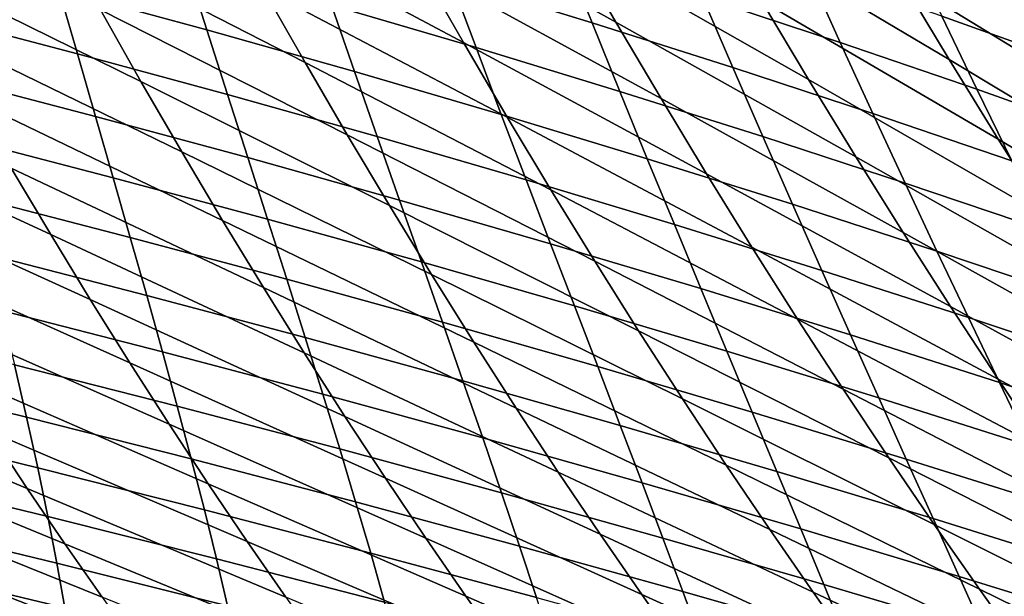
# Model space of a CAD drawing. Header units: metres. Extents: x -248 to 28, y -28 to 28.
# Tile 228 of 256: x -29.63 to -26.38, y -18.45 to -16.54. Entities that reach past the tile are written whole.
import ezdxf

# ---------------------------------------------------------------- set-up
doc = ezdxf.new("R2010")
doc.units = ezdxf.units.M
doc.layers.add('solid_10_061_053_XXX', color=7, linetype='CONTINUOUS')

msp = doc.modelspace()

# ---------------------------------------------------------------- linework, layer by layer
at = {"layer": 'solid_10_061_053_XXX'}
for points in [[(-27.661737, -16.549627, 61.185497), (-28.451401, -16.111097, 61.52808), (-28.59251, -15.851284, 60.997337), (-27.8102, -16.291521, 60.627815)], [(-26.118572, -16.60533, 57.281826), (-26.880487, -16.133007, 57.668621), (-27.039215, -15.855756, 57.126041), (-26.286411, -16.329533, 56.711418)], [(-28.165888, -16.617609, 62.629131), (-28.966198, -16.190611, 62.948116), (-29.102692, -15.937705, 62.417763), (-28.309147, -16.366608, 62.071976)], [(-26.55909, -16.673954, 58.796951), (-27.333437, -16.213734, 59.159687), (-27.486303, -15.943907, 58.616035), (-26.720383, -16.405813, 58.225559)], [(-28.690151, -16.683203, 64.047363), (-29.500357, -16.267635, 64.343025), (-29.632643, -16.021521, 63.813587), (-28.828642, -16.439178, 63.491283)], [(-27.024212, -16.739788, 60.289021), (-27.8102, -16.291521, 60.627815), (-27.957563, -16.028933, 60.08374), (-27.17935, -16.479099, 59.717316)], [(-25.528158, -16.812449, 56.328979), (-26.286411, -16.329533, 56.711418), (-26.45289, -16.049076, 56.155849), (-25.704239, -16.533655, 55.744923)], [(-29.232969, -16.746508, 65.439415), (-30.052301, -16.342283, 65.71209), (-30.180796, -16.102867, 65.184044), (-29.367071, -16.509371, 64.884949)], [(-27.512327, -16.80304, 61.756897), (-28.309147, -16.366608, 62.071976), (-28.451401, -16.111097, 61.52808), (-27.661737, -16.549627, 61.185497)], [(-25.949579, -16.876242, 57.867176), (-26.720383, -16.405813, 58.225559), (-26.880487, -16.133007, 57.668621), (-26.118572, -16.60533, 57.281826)], [(-28.021763, -16.863892, 63.199646), (-28.828642, -16.439178, 63.491283), (-28.966198, -16.190611, 62.948116), (-28.165888, -16.617609, 62.629131)], [(-27.740385, -16.551777, 103.840584), (-27.833431, -16.319136, 104.188744), (-28.295202, -16.176882, 104.058304), (-28.209269, -16.408054, 103.716133)], [(-25.837091, -16.599428, 105.65728), (-25.970444, -16.342552, 106.000206), (-26.392258, -16.183352, 105.820709), (-26.266747, -16.438393, 105.483437)], [(-26.396795, -16.93721, 59.382893), (-27.17935, -16.479099, 59.717316), (-27.333437, -16.213734, 59.159687), (-26.55909, -16.673954, 58.796951)], [(-29.014637, -16.575537, 102.792725), (-29.084402, -16.356905, 103.145149), (-29.568241, -16.224567, 103.045975), (-29.505211, -16.441877, 102.699768)], [(-26.919167, -16.616693, 104.468788), (-27.027857, -16.375847, 104.817436), (-27.476013, -16.226454, 104.668327), (-27.374716, -16.465725, 104.3256)], [(-28.550922, -16.922466, 64.616425), (-29.367071, -16.509371, 64.884949), (-29.500357, -16.267635, 64.343025), (-28.690151, -16.683203, 64.047363)], [(-28.124447, -16.634264, 103.362617), (-28.209269, -16.408054, 103.716133), (-28.680962, -16.268633, 103.598068), (-28.603125, -16.493454, 103.250717)], [(-26.141956, -16.687908, 105.134621), (-26.266747, -16.438393, 105.483437), (-26.70023, -16.281839, 105.315872), (-26.583134, -16.52965, 104.972893)], [(-29.443499, -16.654453, 102.342377), (-29.505211, -16.441877, 102.699768), (-29.998182, -16.312386, 102.613129), (-29.943087, -16.523687, 102.262131)], [(-27.274414, -16.699844, 103.971329), (-27.374716, -16.465725, 104.3256), (-27.833431, -16.319136, 104.188744), (-27.740385, -16.551777, 103.840584)], [(-26.868189, -16.995583, 60.874901), (-27.661737, -16.549627, 61.185497), (-27.8102, -16.291521, 60.627815), (-27.024212, -16.739788, 60.289021)], [(-29.09828, -16.978815, 66.0065), (-29.922918, -16.577255, 66.252258), (-30.052301, -16.342283, 65.71209), (-29.232969, -16.746508, 65.439415)], [(-28.526499, -16.713411, 102.891937), (-28.603125, -16.493454, 103.250717), (-29.084402, -16.356905, 103.145149), (-29.014637, -16.575537, 102.792725)], [(-27.362125, -17.051544, 62.34211), (-28.165888, -16.617609, 62.629131), (-28.309147, -16.366608, 62.071976), (-27.512327, -16.80304, 61.756897)], [(-26.466896, -16.772083, 104.618217), (-26.583134, -16.52965, 104.972893), (-27.027857, -16.375847, 104.817436), (-26.919167, -16.616693, 104.468788)], [(-27.648443, -16.779383, 103.480766), (-27.740385, -16.551777, 103.840584), (-28.209269, -16.408054, 103.716133), (-28.124447, -16.634264, 103.362617)], [(-25.77964, -17.142044, 58.46756), (-26.55909, -16.673954, 58.796951), (-26.720383, -16.405813, 58.225559), (-25.949579, -16.876242, 57.867176)], [(-28.94619, -16.789387, 102.428802), (-29.014637, -16.575537, 102.792725), (-29.505211, -16.441877, 102.699768), (-29.443499, -16.654453, 102.342377)], [(-27.876984, -17.105238, 63.783588), (-28.690151, -16.683203, 64.047363), (-28.828642, -16.439178, 63.491283), (-28.021763, -16.863892, 63.199646)], [(-26.81146, -16.852297, 104.108292), (-26.919167, -16.616693, 104.468788), (-27.374716, -16.465725, 104.3256), (-27.274414, -16.699844, 103.971329)], [(-26.233686, -17.19536, 59.983486), (-27.024212, -16.739788, 60.289021), (-27.17935, -16.479099, 59.717316), (-26.396795, -16.93721, 59.382893)], [(-28.411198, -17.15674, 65.198524), (-29.232969, -16.746508, 65.439415), (-29.367071, -16.509371, 64.884949), (-28.550922, -16.922466, 64.616425)], [(-28.040833, -16.855549, 102.997353), (-28.124447, -16.634264, 103.362617), (-28.603125, -16.493454, 103.250717), (-28.526499, -16.713411, 102.891937)], [(-29.383291, -16.862177, 101.973495), (-29.443499, -16.654453, 102.342377), (-29.943087, -16.523687, 102.262131), (-29.889494, -16.730183, 101.899956)], [(-26.018011, -16.93194, 104.773804), (-26.141956, -16.687908, 105.134621), (-26.583134, -16.52965, 104.972893), (-26.466896, -16.772083, 104.618217)], [(-28.963234, -17.20606, 66.586235), (-29.792862, -16.807549, 66.804619), (-29.922918, -16.577255, 66.252258), (-29.09828, -16.978815, 66.0065)], [(-28.451191, -16.928528, 102.521347), (-28.526499, -16.713411, 102.891937), (-29.014637, -16.575537, 102.792725), (-28.94619, -16.789387, 102.428802)], [(-27.175211, -16.928846, 103.605095), (-27.274414, -16.699844, 103.971329), (-27.740385, -16.551777, 103.840584), (-27.648443, -16.779383, 103.480766)], [(-26.711456, -17.246269, 61.475056), (-27.512327, -16.80304, 61.756897), (-27.661737, -16.549627, 61.185497), (-26.868189, -16.995583, 60.874901)], [(-29.531591, -17.253151, 67.946136), (-30.368383, -16.866289, 68.14241), (-30.494749, -16.642836, 67.592621), (-29.662348, -17.032925, 67.369225)], [(-27.211361, -17.294924, 62.941193), (-28.021763, -16.863892, 63.199646), (-28.165888, -16.617609, 62.629131), (-27.362125, -17.051544, 62.34211)], [(-27.557707, -17.001989, 103.108894), (-27.648443, -16.779383, 103.480766), (-28.124447, -16.634264, 103.362617), (-28.040833, -16.855549, 102.997353)], [(-26.351633, -17.009178, 104.251381), (-26.466896, -16.772083, 104.618217), (-26.919167, -16.616693, 104.468788), (-26.81146, -16.852297, 104.108292)], [(-28.87925, -16.998329, 102.053062), (-28.94619, -16.789387, 102.428802), (-29.443499, -16.654453, 102.342377), (-29.383291, -16.862177, 101.973495)], [(-25.608963, -17.402514, 59.083076), (-26.396795, -16.93721, 59.382893), (-26.55909, -16.673954, 58.796951), (-25.77964, -17.142044, 58.46756)], [(-27.731812, -17.341419, 64.380997), (-28.550922, -16.922466, 64.616425), (-28.690151, -16.683203, 64.047363), (-27.876984, -17.105238, 63.783588)], [(-26.704851, -17.082699, 103.735519), (-26.81146, -16.852297, 104.108292), (-27.274414, -16.699844, 103.971329), (-27.175211, -16.928846, 103.605095)], [(-29.324814, -17.064857, 101.592796), (-29.383291, -16.862177, 101.973495), (-29.889494, -16.730183, 101.899956), (-29.837618, -16.931683, 101.526299)], [(-27.958536, -17.071926, 102.619957), (-28.040833, -16.855549, 102.997353), (-28.526499, -16.713411, 102.891937), (-28.451191, -16.928528, 102.521347)], [(-26.069958, -17.448183, 60.59882), (-26.868189, -16.995583, 60.874901), (-27.024212, -16.739788, 60.289021), (-26.233686, -17.19536, 59.983486)], [(-28.271227, -17.38579, 65.793709), (-29.09828, -16.978815, 66.0065), (-29.232969, -16.746508, 65.439415), (-28.411198, -17.15674, 65.198524)], [(-25.895035, -17.170532, 104.400528), (-26.018011, -16.93194, 104.773804), (-26.466896, -16.772083, 104.618217), (-26.351633, -17.009178, 104.251381)], [(-28.828062, -17.428007, 67.178688), (-29.662348, -17.032925, 67.369225), (-29.792862, -16.807549, 66.804619), (-28.963234, -17.20606, 66.586235)], [(-28.377396, -17.138681, 102.138603), (-28.451191, -16.928528, 102.521347), (-28.94619, -16.789387, 102.428802), (-28.87925, -16.998329, 102.053062)], [(-27.077213, -17.152773, 103.226486), (-27.175211, -16.928846, 103.605095), (-27.648443, -16.779383, 103.480766), (-27.557707, -17.001989, 103.108894)], [(-26.55426, -17.491629, 62.089542), (-27.362125, -17.051544, 62.34211), (-27.512327, -16.80304, 61.756897), (-26.711456, -17.246269, 61.475056)], [(-29.400808, -17.467991, 68.535408), (-30.241667, -17.084728, 68.704109), (-30.368383, -16.866289, 68.14241), (-29.531591, -17.253151, 67.946136)], [(-28.814054, -17.202177, 101.665184), (-28.87925, -16.998329, 102.053062), (-29.383291, -16.862177, 101.973495), (-29.324814, -17.064857, 101.592796)], [(-27.46829, -17.21962, 102.724556), (-27.557707, -17.001989, 103.108894), (-28.040833, -16.855549, 102.997353), (-27.958536, -17.071926, 102.619957)], [(-27.060312, -17.532955, 63.554192), (-27.876984, -17.105238, 63.783588), (-28.021763, -16.863892, 63.199646), (-27.211361, -17.294924, 62.941193)], [(-26.237465, -17.24098, 103.871964), (-26.351633, -17.009178, 104.251381), (-26.81146, -16.852297, 104.108292), (-26.704851, -17.082699, 103.735519)], [(-29.268299, -17.262308, 101.199989), (-29.324814, -17.064857, 101.592796), (-29.837618, -16.931683, 101.526299), (-29.787682, -17.128002, 101.140862)], [(-27.586508, -17.57221, 64.99192), (-28.411198, -17.15674, 65.198524), (-28.550922, -16.922466, 64.616425), (-27.731812, -17.341419, 64.380997)], [(-27.877764, -17.283278, 102.230072), (-27.958536, -17.071926, 102.619957), (-28.451191, -16.928528, 102.521347), (-28.377396, -17.138681, 102.138603)], [(-26.599447, -17.30794, 103.350044), (-26.704851, -17.082699, 103.735519), (-27.175211, -16.928846, 103.605095), (-27.077213, -17.152773, 103.226486)], [(-25.437759, -17.657425, 59.71381), (-26.233686, -17.19536, 59.983486), (-26.396795, -16.93721, 59.382893), (-25.608963, -17.402514, 59.083076)], [(-28.131254, -17.609388, 66.402016), (-28.963234, -17.20606, 66.586235), (-29.09828, -16.978815, 66.0065), (-28.271227, -17.38579, 65.793709)], [(-28.305367, -17.343681, 101.743393), (-28.377396, -17.138681, 102.138603), (-28.87925, -16.998329, 102.053062), (-28.814054, -17.202177, 101.665184)], [(-26.980539, -17.371647, 102.835075), (-27.077213, -17.152773, 103.226486), (-27.557707, -17.001989, 103.108894), (-27.46829, -17.21962, 102.724556)], [(-25.905872, -17.695465, 61.228951), (-26.711456, -17.246269, 61.475056), (-26.868189, -16.995583, 60.874901), (-26.069958, -17.448183, 60.59882)], [(-28.692997, -17.644423, 67.783905), (-29.531591, -17.253151, 67.946136), (-29.662348, -17.032925, 67.369225), (-28.828062, -17.428007, 67.178688)], [(-28.750849, -17.40074, 101.264847), (-28.814054, -17.202177, 101.665184), (-29.324814, -17.064857, 101.592796), (-29.268299, -17.262308, 101.199989)], [(-26.396896, -17.731445, 62.718391), (-27.211361, -17.294924, 62.941193), (-27.362125, -17.051544, 62.34211), (-26.55426, -17.491629, 62.089542)], [(-29.270216, -17.67721, 69.1371), (-30.114803, -17.29792, 69.277779), (-30.241667, -17.084728, 68.704109), (-29.400808, -17.467991, 68.535408)], [(-27.380409, -17.432156, 102.327393), (-27.46829, -17.21962, 102.724556), (-27.958536, -17.071926, 102.619957), (-27.877764, -17.283278, 102.230072)], [(-26.124506, -17.467527, 103.4795), (-26.237465, -17.24098, 103.871964), (-26.704851, -17.082699, 103.735519), (-26.599447, -17.30794, 103.350044)], [(-29.213974, -17.454336, 100.794769), (-29.268299, -17.262308, 101.199989), (-29.787682, -17.128002, 101.140862), (-29.739901, -17.318954, 100.743347)], [(-26.909258, -17.765417, 64.181137), (-27.731812, -17.341419, 64.380997), (-27.876984, -17.105238, 63.783588), (-27.060312, -17.532955, 63.554192)], [(-27.441334, -17.797384, 65.616394), (-28.271227, -17.38579, 65.793709), (-28.411198, -17.15674, 65.198524), (-27.586508, -17.57221, 64.99192)], [(-27.798777, -17.48941, 101.827377), (-27.877764, -17.283278, 102.230072), (-28.377396, -17.138681, 102.138603), (-28.305367, -17.343681, 101.743393)], [(-26.495377, -17.528044, 102.951431), (-26.599447, -17.30794, 103.350044), (-27.077213, -17.152773, 103.226486), (-26.980539, -17.371647, 102.835075)], [(-27.991526, -17.827301, 67.023506), (-28.828062, -17.428007, 67.178688), (-28.963234, -17.20606, 66.586235), (-28.131254, -17.609388, 66.402016)], [(-28.235353, -17.543333, 101.335381), (-28.305367, -17.343681, 101.743393), (-28.814054, -17.202177, 101.665184), (-28.750849, -17.40074, 101.264847)], [(-26.885418, -17.585348, 102.430496), (-26.980539, -17.371647, 102.835075), (-27.46829, -17.21962, 102.724556), (-27.380409, -17.432156, 102.327393)], [(-28.558266, -17.855074, 68.401939), (-29.400808, -17.467991, 68.535408), (-29.531591, -17.253151, 67.946136), (-28.692997, -17.644423, 67.783905)], [(-28.689869, -17.593822, 100.851746), (-28.750849, -17.40074, 101.264847), (-29.268299, -17.262308, 101.199989), (-29.213974, -17.454336, 100.794769)], [(-25.741741, -17.936996, 61.873905), (-26.55426, -17.491629, 62.089542), (-26.711456, -17.246269, 61.475056), (-25.905872, -17.695465, 61.228951)], [(-29.140032, -17.880573, 69.751266), (-29.987991, -17.505627, 69.863464), (-30.114803, -17.29792, 69.277779), (-29.270216, -17.67721, 69.1371)], [(-27.29434, -17.6394, 101.917068), (-27.380409, -17.432156, 102.327393), (-27.877764, -17.283278, 102.230072), (-27.798777, -17.48941, 101.827377)], [(-26.23966, -17.965502, 63.361633), (-27.060312, -17.532955, 63.554192), (-27.211361, -17.294924, 62.941193), (-26.396896, -17.731445, 62.718391)], [(-29.162069, -17.640755, 100.376816), (-29.213974, -17.454336, 100.794769), (-29.739901, -17.318954, 100.743347), (-29.6945, -17.504349, 100.333458)], [(-26.012892, -17.688847, 103.073555), (-26.124506, -17.467527, 103.4795), (-26.599447, -17.30794, 103.350044), (-26.495377, -17.528044, 102.951431)], [(-27.721838, -17.69013, 101.41153), (-27.798777, -17.48941, 101.827377), (-28.305367, -17.343681, 101.743393), (-28.235353, -17.543333, 101.335381)], [(-26.758476, -17.992086, 64.822067), (-27.586508, -17.57221, 64.99192), (-27.731812, -17.341419, 64.380997), (-26.909258, -17.765417, 64.181137)], [(-27.296556, -18.016714, 66.254456), (-28.131254, -17.609388, 66.402016), (-28.271227, -17.38579, 65.793709), (-27.441334, -17.797384, 65.616394)], [(-26.392876, -17.742893, 102.539307), (-26.495377, -17.528044, 102.951431), (-26.980539, -17.371647, 102.835075), (-26.885418, -17.585348, 102.430496)], [(-27.852289, -18.039301, 67.658211), (-28.692997, -17.644423, 67.783905), (-28.828062, -17.428007, 67.178688), (-27.991526, -17.827301, 67.023506)], [(-28.167606, -17.737446, 100.914246), (-28.235353, -17.543333, 101.335381), (-28.750849, -17.40074, 101.264847), (-28.689869, -17.593822, 100.851746)], [(-28.631355, -17.781237, 100.425568), (-28.689869, -17.593822, 100.851746), (-29.213974, -17.454336, 100.794769), (-29.162069, -17.640755, 100.376816)], [(-26.792133, -17.793684, 102.012405), (-26.885418, -17.585348, 102.430496), (-27.380409, -17.432156, 102.327393), (-27.29434, -17.6394, 101.917068)], [(-28.424103, -18.059729, 69.032845), (-29.270216, -17.67721, 69.1371), (-29.400808, -17.467991, 68.535408), (-28.558266, -17.855074, 68.401939)], [(-27.210352, -17.841162, 101.49324), (-27.29434, -17.6394, 101.917068), (-27.798777, -17.48941, 101.827377), (-27.721838, -17.69013, 101.41153)], [(-25.577881, -18.172569, 62.533707), (-26.396896, -17.731445, 62.718391), (-26.55426, -17.491629, 62.089542), (-25.741741, -17.936996, 61.873905)], [(-29.010468, -18.077845, 70.377975), (-29.861437, -17.707613, 70.46125), (-29.987991, -17.505627, 69.863464), (-29.140032, -17.880573, 69.751266)], [(-29.112814, -17.821373, 99.945831), (-29.162069, -17.640755, 100.376816), (-29.6945, -17.504349, 100.333458), (-29.651693, -17.684, 99.910896)], [(-29.609898, -18.093477, 71.693344), (-30.46521, -17.735477, 71.756119), (-30.588169, -17.540779, 71.162575), (-29.735338, -17.903641, 71.07119)], [(-29.611704, -17.857719, 99.475357), (-29.651693, -17.684, 99.910896), (-30.192175, -17.55064, 99.881226), (-30.158476, -17.723419, 99.4543)], [(-27.647207, -17.885242, 100.982208), (-27.721838, -17.69013, 101.41153), (-28.235353, -17.543333, 101.335381), (-28.167606, -17.737446, 100.914246)], [(-26.082848, -18.193583, 64.019302), (-26.909258, -17.765417, 64.181137), (-27.060312, -17.532955, 63.554192), (-26.23966, -17.965502, 63.361633)], [(-25.902864, -17.904821, 102.65374), (-26.012892, -17.688847, 103.073555), (-26.495377, -17.528044, 102.951431), (-26.392876, -17.742893, 102.539307)], [(-26.608246, -18.212742, 65.477013), (-27.441334, -17.797384, 65.616394), (-27.586508, -17.57221, 64.99192), (-26.758476, -17.992086, 64.822067)], [(-26.292238, -17.952291, 102.113304), (-26.392876, -17.742893, 102.539307), (-26.885418, -17.585348, 102.430496), (-26.792133, -17.793684, 102.012405)], [(-28.102375, -17.925825, 100.479668), (-28.167606, -17.737446, 100.914246), (-28.689869, -17.593822, 100.851746), (-28.631355, -17.781237, 100.425568)], [(-27.152433, -18.229971, 66.906158), (-27.991526, -17.827301, 67.023506), (-28.131254, -17.609388, 66.402016), (-27.296556, -18.016714, 66.254456)], [(-28.575546, -17.96279, 99.985992), (-28.631355, -17.781237, 100.425568), (-29.162069, -17.640755, 100.376816), (-29.112814, -17.821373, 99.945831)], [(-27.713791, -18.245155, 68.30619), (-28.558266, -17.855074, 68.401939), (-28.692997, -17.644423, 67.783905), (-27.852289, -18.039301, 67.658211)], [(-26.700968, -17.996458, 101.580444), (-26.792133, -17.793684, 102.012405), (-27.29434, -17.6394, 101.917068), (-27.210352, -17.841162, 101.49324)], [(-29.066437, -17.996002, 99.501511), (-29.112814, -17.821373, 99.945831), (-29.651693, -17.684, 99.910896), (-29.611704, -17.857719, 99.475357)], [(-28.290739, -18.258152, 69.676666), (-29.140032, -17.880573, 69.751266), (-29.270216, -17.67721, 69.1371), (-28.424103, -18.059729, 69.032845)], [(-28.881744, -18.268789, 71.017273), (-29.735338, -17.903641, 71.07119), (-29.861437, -17.707613, 70.46125), (-29.010468, -18.077845, 70.377975)], [(-27.128717, -18.037243, 101.055573), (-27.210352, -17.841162, 101.49324), (-27.721838, -17.69013, 101.41153), (-27.647207, -17.885242, 100.982208)], [(-29.485321, -18.276884, 72.327782), (-30.342737, -17.924114, 72.361504), (-30.46521, -17.735477, 71.756119), (-29.609898, -18.093477, 71.693344)], [(-29.574749, -18.025322, 99.02655), (-29.611704, -17.857719, 99.475357), (-30.158476, -17.723419, 99.4543), (-30.127743, -17.890141, 99.014465)], [(-27.575146, -18.074556, 100.53907), (-27.647207, -17.885242, 100.982208), (-28.167606, -17.737446, 100.914246), (-28.102375, -17.925825, 100.479668)], [(-25.414606, -18.401972, 63.208374), (-26.23966, -17.965502, 63.361633), (-26.396896, -17.731445, 62.718391), (-25.577881, -18.172569, 62.533707)], [(-25.794737, -18.115259, 102.219696), (-25.902864, -17.904821, 102.65374), (-26.392876, -17.742893, 102.539307), (-26.292238, -17.952291, 102.113304)], [(-28.039909, -18.10828, 100.031326), (-28.102375, -17.925825, 100.479668), (-28.631355, -17.781237, 100.425568), (-28.575546, -17.96279, 99.985992)], [(-25.926756, -18.415472, 64.691422), (-26.758476, -17.992086, 64.822067), (-26.909258, -17.765417, 64.181137), (-26.082848, -18.193583, 64.019302)], [(-26.458849, -18.42716, 66.146019), (-27.296556, -18.016714, 66.254456), (-27.441334, -17.797384, 65.616394), (-26.608246, -18.212742, 65.477013)], [(-26.193764, -18.15605, 101.673073), (-26.292238, -17.952291, 102.113304), (-26.792133, -17.793684, 102.012405), (-26.700968, -17.996458, 101.580444)], [(-28.522686, -18.13829, 99.5327), (-28.575546, -17.96279, 99.985992), (-29.112814, -17.821373, 99.945831), (-29.066437, -17.996002, 99.501511)], [(-27.009232, -18.436928, 67.571541), (-27.852289, -18.039301, 67.658211), (-27.991526, -17.827301, 67.023506), (-27.152433, -18.229971, 66.906158)], [(-26.612207, -18.193478, 101.134277), (-26.700968, -17.996458, 101.580444), (-27.210352, -17.841162, 101.49324), (-27.128717, -18.037243, 101.055573)], [(-29.023169, -18.16445, 99.043541), (-29.066437, -17.996002, 99.501511), (-29.611704, -17.857719, 99.475357), (-29.574749, -18.025322, 99.02655)], [(-28.158403, -18.450111, 70.333473), (-29.010468, -18.077845, 70.377975), (-29.140032, -17.880573, 69.751266), (-28.290739, -18.258152, 69.676666)], [(-27.576277, -18.444635, 68.967491), (-28.424103, -18.059729, 69.032845), (-28.558266, -17.855074, 68.401939), (-27.713791, -18.245155, 68.30619)], [(-29.54105, -18.186617, 98.564186), (-29.574749, -18.025322, 99.02655), (-30.127743, -17.890141, 99.014465), (-30.100187, -18.050611, 98.561447)], [(-28.754074, -18.453173, 71.669228), (-29.609898, -18.093477, 71.693344), (-29.735338, -17.903641, 71.07119), (-28.881744, -18.268789, 71.017273)], [(-27.049711, -18.227455, 100.603722), (-27.128717, -18.037243, 101.055573), (-27.647207, -17.885242, 100.982208), (-27.575146, -18.074556, 100.53907)], [(-29.361813, -18.453634, 72.974579), (-30.220945, -18.106449, 72.978813), (-30.342737, -17.924114, 72.361504), (-29.485321, -18.276884, 72.327782)], [(-27.505917, -18.257875, 100.081795), (-27.575146, -18.074556, 100.53907), (-28.102375, -17.925825, 100.479668), (-28.039909, -18.10828, 100.031326)], [(-27.980461, -18.284616, 99.568893), (-28.039909, -18.10828, 100.031326), (-28.575546, -17.96279, 99.985992), (-28.522686, -18.13829, 99.5327)], [(-28.473009, -18.307549, 99.065384), (-28.522686, -18.13829, 99.5327), (-29.066437, -17.996002, 99.501511), (-29.023169, -18.16445, 99.043541)], [(-25.771683, -18.630951, 65.378021), (-26.608246, -18.212742, 65.477013), (-26.758476, -17.992086, 64.822067), (-25.926756, -18.415472, 64.691422)], [(-26.097748, -18.35397, 101.218246), (-26.193764, -18.15605, 101.673073), (-26.700968, -17.996458, 101.580444), (-26.612207, -18.193478, 101.134277)], [(-28.983238, -18.326529, 98.571625), (-29.023169, -18.16445, 99.043541), (-29.574749, -18.025322, 99.02655), (-29.54105, -18.186617, 98.564186)], [(-26.86721, -18.637362, 68.250641), (-27.713791, -18.245155, 68.30619), (-27.852289, -18.039301, 67.658211), (-27.009232, -18.436928, 67.571541)], [(-26.310562, -18.63512, 66.829117), (-27.152433, -18.229971, 66.906158), (-27.296556, -18.016714, 66.254456), (-26.458849, -18.42716, 66.146019)], [(-26.526136, -18.384548, 100.673546), (-26.612207, -18.193478, 101.134277), (-27.128717, -18.037243, 101.055573), (-27.049711, -18.227455, 100.603722)], [(-29.510855, -18.341379, 98.087997), (-29.54105, -18.186617, 98.564186), (-30.100187, -18.050611, 98.561447), (-30.076046, -18.204615, 98.095001)], [(-28.027327, -18.635374, 71.003311), (-28.881744, -18.268789, 71.017273), (-29.010468, -18.077845, 70.377975), (-28.158403, -18.450111, 70.333473)], [(-27.439993, -18.637506, 69.642151), (-28.290739, -18.258152, 69.676666), (-28.424103, -18.059729, 69.032845), (-27.576277, -18.444635, 68.967491)], [(-26.973604, -18.411598, 100.137344), (-27.049711, -18.227455, 100.603722), (-27.575146, -18.074556, 100.53907), (-27.505917, -18.257875, 100.081795)], [(-29.239592, -18.623503, 73.633827), (-30.100027, -18.282253, 73.608116), (-30.220945, -18.106449, 72.978813), (-29.361813, -18.453634, 72.974579)], [(-28.627686, -18.630774, 72.3339), (-29.485321, -18.276884, 72.327782), (-29.609898, -18.093477, 71.693344), (-28.754074, -18.453173, 71.669228)], [(-27.439779, -18.435007, 99.610046), (-27.505917, -18.257875, 100.081795), (-28.039909, -18.10828, 100.031326), (-27.980461, -18.284616, 99.568893)], [(-27.92428, -18.454643, 99.092049), (-27.980461, -18.284616, 99.568893), (-28.522686, -18.13829, 99.5327), (-28.473009, -18.307549, 99.065384)], [(-28.42676, -18.470371, 98.583733), (-28.473009, -18.307549, 99.065384), (-29.023169, -18.16445, 99.043541), (-28.983238, -18.326529, 98.571625)], [(-29.484438, -18.489351, 97.597801), (-29.510855, -18.341379, 98.087997), (-30.076046, -18.204615, 98.095001), (-30.055584, -18.351885, 97.614922)], [(-28.946905, -18.482014, 98.085503), (-28.983238, -18.326529, 98.571625), (-29.54105, -18.186617, 98.564186), (-29.510855, -18.341379, 98.087997)], [(-26.004486, -18.54586, 100.748482), (-26.097748, -18.35397, 101.218246), (-26.612207, -18.193478, 101.134277), (-26.526136, -18.384548, 100.673546)], [(-26.163666, -18.836399, 67.526337), (-27.009232, -18.436928, 67.571541), (-27.152433, -18.229971, 66.906158), (-26.310562, -18.63512, 66.829117)], [(-26.443037, -18.569475, 100.197906), (-26.526136, -18.384548, 100.673546), (-27.049711, -18.227455, 100.603722), (-26.973604, -18.411598, 100.137344)], [(-25.617922, -18.839806, 66.079132), (-26.458849, -18.42716, 66.146019), (-26.608246, -18.212742, 65.477013), (-25.771683, -18.630951, 65.378021)], [(-27.897751, -18.813723, 71.686249), (-28.754074, -18.453173, 71.669228), (-28.881744, -18.268789, 71.017273), (-28.027327, -18.635374, 71.003311)], [(-27.305187, -18.823545, 70.330231), (-28.158403, -18.450111, 70.333473), (-28.290739, -18.258152, 69.676666), (-27.439993, -18.637506, 69.642151)], [(-26.726633, -18.831039, 68.943504), (-27.576277, -18.444635, 68.967491), (-27.713791, -18.245155, 68.30619), (-26.86721, -18.637362, 68.250641)], [(-26.900671, -18.589481, 99.656105), (-26.973604, -18.411598, 100.137344), (-27.505917, -18.257875, 100.081795), (-27.439779, -18.435007, 99.610046)], [(-29.118868, -18.786266, 74.305611), (-29.980185, -18.451294, 74.249512), (-30.100027, -18.282253, 73.608116), (-29.239592, -18.623503, 73.633827)], [(-28.502802, -18.801371, 73.011391), (-29.361813, -18.453634, 72.974579), (-29.485321, -18.276884, 72.327782), (-28.627686, -18.630774, 72.3339)], [(-27.87162, -18.618166, 98.600471), (-27.92428, -18.454643, 99.092049), (-28.473009, -18.307549, 99.065384), (-28.42676, -18.470371, 98.583733)], [(-27.376995, -18.605757, 99.123497), (-27.439779, -18.435007, 99.610046), (-27.980461, -18.284616, 99.568893), (-27.92428, -18.454643, 99.092049)], [(-28.384205, -18.626532, 98.087486), (-28.42676, -18.470371, 98.583733), (-28.983238, -18.326529, 98.571625), (-28.946905, -18.482014, 98.085503)], [(-29.462072, -18.630268, 97.093399), (-29.484438, -18.489351, 97.597801), (-30.055584, -18.351885, 97.614922), (-30.039062, -18.492163, 97.121025)], [(-28.914455, -18.630642, 97.584984), (-28.946905, -18.482014, 98.085503), (-29.510855, -18.341379, 98.087997), (-29.484438, -18.489351, 97.597801)], [(-25.914274, -18.731525, 100.26342), (-26.004486, -18.54586, 100.748482), (-26.526136, -18.384548, 100.673546), (-26.443037, -18.569475, 100.197906)], [(-26.831182, -18.760912, 99.15966), (-26.900671, -18.589481, 99.656105), (-27.439779, -18.435007, 99.610046), (-27.376995, -18.605757, 99.123497)], [(-26.018438, -19.030773, 68.237724), (-26.86721, -18.637362, 68.250641), (-27.009232, -18.436928, 67.571541), (-26.163666, -18.836399, 67.526337)], [(-26.363195, -18.748066, 99.707008), (-26.443037, -18.569475, 100.197906), (-26.973604, -18.411598, 100.137344), (-26.900671, -18.589481, 99.656105)], [(-25.465773, -19.041817, 66.794785), (-26.310562, -18.63512, 66.829117), (-26.458849, -18.42716, 66.146019), (-25.617922, -18.839806, 66.079132)], [(-27.172112, -19.002535, 71.031784), (-28.027327, -18.635374, 71.003311), (-28.158403, -18.450111, 70.333473), (-27.305187, -18.823545, 70.330231)], [(-26.587761, -19.017742, 69.650169), (-27.439993, -18.637506, 69.642151), (-27.576277, -18.444635, 68.967491), (-26.726633, -18.831039, 68.943504)]]:
    msp.add_3dface(points, dxfattribs=at)

doc.saveas('drawing.dxf')
